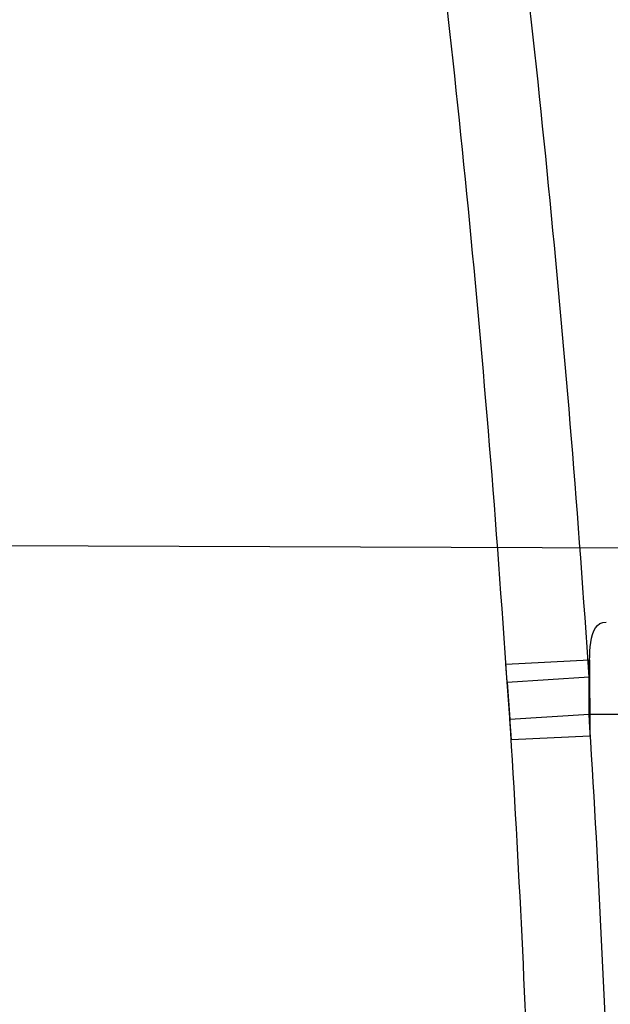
# Model space of a CAD drawing. Header units: millimetres. Extents: x 0 to 297, y 0 to 210.
# Tile 105 of 256: x 145.2072 to 145.2213, y 93.2145 to 93.2381. Entities that reach past the tile are written whole.
import ezdxf

# ---------------------------------------------------------------- set-up
doc = ezdxf.new("R2010")
doc.units = ezdxf.units.MM
doc.header["$LTSCALE"] = 16.335
doc.layers.get('0').update_dxf_attribs({"linetype": 'CONTINUOUS'})
for name, color, linetype in [('01_GLOBAL', 7, 'CONTINUOUS'), ('INTFCLR_1', 7, 'CONTINUOUS'), ('INTFCLR_144815', 7, 'CONTINUOUS')]:
    doc.layers.add(name, color=color, linetype=linetype)

msp = doc.modelspace()

# ---------------------------------------------------------------- linework, layer by layer
at = {"color": 7, "linetype": 'Continuous'}
msp.add_circle((145.8748034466, 92.1344639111), 2.66, dxfattribs=at)
at = {"color": 9, "linetype": 'Continuous'}
msp.add_arc((145.8748034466, 92.1344639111), 2.6259090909, 92.9674534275, 177.0325465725, dxfattribs=at)
at = {"layer": '01_GLOBAL', "color": 7, "linetype": 'Continuous'}
msp.add_circle((145.8748034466, 92.1344639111), 2.695, dxfattribs=at)
at = {"layer": 'INTFCLR_1', "color": 6, "linetype": 'Continuous'}
msp.add_line((145.1708700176, 93.22557310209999), (145.2231934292, 93.2253904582), dxfattribs=at)
at = {"layer": 'INTFCLR_1', "color": 7, "linetype": 'Continuous'}
for p, q in [((145.2188188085, 93.2226024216), (145.2208325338, 93.22270785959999)), ((145.2208325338, 93.22270785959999), (145.2208326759, 93.2208761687)), ((145.2189553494, 93.2207909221), (145.2188188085, 93.2226024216)), ((145.2208183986, 93.2222952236), (145.2188524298, 93.2221641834)), ((145.2208186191, 93.2214096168), (145.2208183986, 93.2222952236)), ((145.2188524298, 93.2221641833), (145.2189183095, 93.2212876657)), ((145.2189183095, 93.2212876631), (145.2208186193, 93.2214096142)), ((145.2208326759, 93.2208761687), (145.2189553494, 93.2207909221))]:
    msp.add_line(p, q, dxfattribs=at)
at = {"layer": 'INTFCLR_1', "color": 9, "linetype": 'Continuous'}
msp.add_line((145.2208186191, 93.2214096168), (145.2450232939, 93.2214096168), dxfattribs=at)
at = {"layer": 'INTFCLR_1', "color": 6, "linetype": 'Continuous'}
for centre, radius, start, end in [((144.8596077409, 93.1986596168), 0.4224162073, 270, 90.00000002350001), ((144.8596077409, 93.1986596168), 0.4014439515, 270, 90.00000002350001), ((144.8599817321, 93.1986586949), 0.3615534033, 1.9417894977, 3.607747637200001)]:
    msp.add_arc(centre, radius, start, end, dxfattribs=at)
at = {"layer": 'INTFCLR_1', "color": 9, "linetype": 'Continuous'}
for centre, radius, start, end in [((144.8615209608, 93.1986513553), 0.3600745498, 3.764968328, 7.411857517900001), ((144.8614982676, 93.19865138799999), 0.3581268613, 3.7644584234, 7.4108537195), ((144.8620686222, 93.1986569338), 0.3575665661, 1.9532189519, 3.6287299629)]:
    msp.add_arc(centre, radius, start, end, dxfattribs=at)
for points, knots in [([(145.235167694, 93.06803805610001), (145.2359987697, 93.0702994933), (145.2376274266, 93.07486591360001), (145.2407305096, 93.0841265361), (145.2457654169, 93.10074899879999), (145.2504341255, 93.12025903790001), (145.2535169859, 93.1376959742), (145.2548129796, 93.1465996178), (145.2554818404, 93.15174935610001), (145.2570256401, 93.1646779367), (145.2586297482, 93.1867687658), (145.2583725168, 93.2128320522), (145.2571603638, 93.229722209), (145.2563978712, 93.2375211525), (145.2558364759, 93.24270819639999), (145.2541019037, 93.2567080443), (145.2501634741, 93.279125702), (145.2444881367, 93.3010123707), (145.2404287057, 93.31400265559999), (145.2389019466, 93.3186491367), (145.2365792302, 93.32549362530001), (145.2313391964, 93.3398030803), (145.2222901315, 93.3608048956), (145.211984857, 93.38064637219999), (145.2048007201, 93.3928589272), (145.2014430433, 93.39829523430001), (145.1992124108, 93.401838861), (145.1931796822, 93.4111586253), (145.1830706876, 93.4254621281), (145.1690288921, 93.44287479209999), (145.1571354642, 93.4559268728), (145.1488272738, 93.46426968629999), (145.1442335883, 93.4686868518), (145.1378598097, 93.47464399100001), (145.1289384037, 93.4824441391), (145.1192814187, 93.4900126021), (145.1131582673, 93.4943666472), (145.1101748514, 93.49636902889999), (145.1077179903, 93.4979464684), (145.1055301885, 93.4992630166), (145.1036031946, 93.50027403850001), (145.1025200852, 93.5007770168), (145.1016575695, 93.50108464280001), (145.1010609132, 93.5012239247), (145.1005598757, 93.50114822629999), (145.1004622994, 93.50067669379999), (145.1007027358, 93.5001554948), (145.1011202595, 93.49943321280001), (145.1017948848, 93.49852402), (145.1026939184, 93.4974154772), (145.1038249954, 93.4961153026), (145.1051758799, 93.49462279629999), (145.106740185, 93.4929397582), (145.1092045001, 93.4903307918), (145.1127127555, 93.4866635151), (145.1192604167, 93.47979277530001), (145.126411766, 93.4720844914), (145.1329263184, 93.4647171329), (145.1369531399, 93.4600323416), (145.143428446, 93.4523417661), (145.1533417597, 93.43987882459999), (145.1663378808, 93.4217466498), (145.175744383, 93.40694421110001), (145.1819029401, 93.3964078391), (145.1860815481, 93.3889972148), (145.1932904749, 93.3754706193), (145.2029180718, 93.35504416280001), (145.209559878, 93.3380139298), (145.212649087, 93.3291841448)], [0, 0, 0, 0, 0.0103790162, 0.0208837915, 0.0420711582, 0.08518389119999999, 0.1071959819, 0.1183353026, 0.1239410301, 0.1295663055, 0.1744258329, 0.2192337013, 0.2417180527, 0.2473539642, 0.2529903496, 0.2641931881, 0.3081223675, 0.3509244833, 0.3614867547, 0.3667496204, 0.3719934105, 0.3926231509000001, 0.4323812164, 0.470412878, 0.488854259, 0.4934078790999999, 0.4979383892, 0.5068921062, 0.5412323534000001, 0.5733304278, 0.6031976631, 0.6172528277, 0.6240454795, 0.630650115, 0.6548352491, 0.6750685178, 0.6834752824, 0.6871962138, 0.6905460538, 0.6960524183, 0.6981915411, 0.6999110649, 0.7012078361, 0.7020914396, 0.7026255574, 0.7031007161, 0.7038824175, 0.7050749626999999, 0.7066970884, 0.7087489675, 0.7112252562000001, 0.7141187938, 0.7174211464, 0.7211233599, 0.729578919, 0.7392839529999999, 0.762009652, 0.7748693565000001, 0.7816473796, 0.7886214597, 0.8181786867, 0.8502212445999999, 0.8846823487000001, 0.8936821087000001, 0.9027944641, 0.9213301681, 0.9597016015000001, 1, 1, 1, 1]), ([(145.1053256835, 93.4996596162), (145.1058354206, 93.4996595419), (145.1084302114, 93.49863302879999), (145.1114097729, 93.4968905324), (145.114679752, 93.49483322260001), (145.1177098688, 93.4928362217), (145.1239326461, 93.4884975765), (145.1337472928, 93.4809600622), (145.1428234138, 93.4731893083), (145.1493077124, 93.4672553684), (145.1539781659, 93.46285851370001), (145.1624222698, 93.4545580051), (145.1745124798, 93.4415729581), (145.1887911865, 93.4242473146), (145.1990766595, 93.4100090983), (145.2052148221, 93.400731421), (145.2074832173, 93.39720574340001), (145.2108964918, 93.3917990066), (145.2181971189, 93.3796576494), (145.2286731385, 93.3599279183), (145.2378781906, 93.33903206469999), (145.2432089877, 93.32479281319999), (145.2455710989, 93.31798419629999), (145.247123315, 93.31336339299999), (145.2512489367, 93.30044977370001), (145.2570185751, 93.2786891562), (145.2610247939, 93.2563880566), (145.262788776, 93.2424626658), (145.2633595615, 93.2373043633), (145.2641347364, 93.22954935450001), (145.2653671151, 93.21275432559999), (145.2656287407, 93.1868333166), (145.2639975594, 93.16486546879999), (145.2624282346, 93.15201095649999), (145.2617481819, 93.1468896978), (145.2604303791, 93.1380345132), (145.2572949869, 93.120689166), (145.2525471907, 93.10128539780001), (145.2474296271, 93.08475977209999), (145.2442749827, 93.0755508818), (145.2426192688, 93.07100993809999), (145.2417743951, 93.0687611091)], [0, 0, 0, 0, 0.0031306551, 0.0166311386, 0.0214593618, 0.0268204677, 0.03892666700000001, 0.0680356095, 0.1027865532, 0.1122690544, 0.1220182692, 0.1421808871, 0.1849821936, 0.2309157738, 0.2799873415, 0.2927705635, 0.2992370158, 0.3057352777, 0.3320402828, 0.3862318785, 0.4428084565, 0.4721382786, 0.4795908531, 0.487069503, 0.5020757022, 0.562848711, 0.6251729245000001, 0.641061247, 0.6490543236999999, 0.6570463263, 0.6889269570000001, 0.7524525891, 0.8160592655, 0.8240370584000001, 0.8319876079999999, 0.8477879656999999, 0.8790177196, 0.9402188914, 0.9703170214, 0.9852457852, 1, 1, 1, 1]), ([(145.212649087, 93.3291841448), (145.2158606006, 93.32000478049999), (145.2216925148, 93.3011419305), (145.227244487, 93.2768964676), (145.2299856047, 93.2607035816), (145.2310878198, 93.25306455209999), (145.2317778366, 93.2479244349), (145.2334659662, 93.23376490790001), (145.2350886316, 93.2104154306), (145.2348602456, 93.1869830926), (145.2340091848, 93.1726576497), (145.2336200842, 93.16742997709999), (145.2329629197, 93.1596496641), (145.2311506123, 93.1430826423), (145.226931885, 93.1181043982), (145.2217743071, 93.0973620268), (145.21827327, 93.08545778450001), (145.2168531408, 93.08078963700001), (145.2142959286, 93.0727821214), (145.2088936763, 93.057325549), (145.2002622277, 93.03625645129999), (145.191382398, 93.0181651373), (145.1856550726, 93.0076054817), (145.1835773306, 93.0038810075), (145.1804900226, 92.9984473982), (145.1738400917, 92.9872483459), (145.1632874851, 92.971132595), (145.150351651, 92.9535411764), (145.1410235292, 92.94206533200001), (145.1356460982, 92.935766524), (145.133618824, 92.9334156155), (145.1301975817, 92.9295053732), (145.1238773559, 92.9224693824), (145.116999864, 92.9151404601), (145.1107938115, 92.9086516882), (145.1070749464, 92.9047482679), (145.1041227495, 92.9015610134), (145.102218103, 92.89935461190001), (145.1011689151, 92.89795985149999), (145.1007337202, 92.8972197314), (145.1004699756, 92.8966887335), (145.1005812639, 92.8959977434), (145.1020539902, 92.8962982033), (145.1036740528, 92.8970747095), (145.1066075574, 92.8986606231), (145.1094057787, 92.90044308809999), (145.1117034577, 92.9019742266), (145.1131778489, 92.902988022), (145.1156556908, 92.9047222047), (145.1196186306, 92.9076236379), (145.1251563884, 92.91192845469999), (145.1334349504, 92.9187409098), (145.1408444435, 92.92538609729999), (145.1473278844, 92.9316038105), (145.1519747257, 92.9361897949), (145.1603493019, 92.94482450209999), (145.1722854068, 92.9582894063), (145.1863008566, 92.9761921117), (145.1963364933, 92.9908581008), (145.2023017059, 93.0003963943), (145.2045040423, 93.0040202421), (145.2078179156, 93.0095804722), (145.2148947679, 93.0220651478), (145.2249952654, 93.0423300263), (145.2319439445, 93.0592659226), (145.2351676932, 93.0680380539)], [0, 0, 0, 0, 0.0419354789, 0.08505031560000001, 0.1071497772, 0.1127379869, 0.1183317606, 0.1295131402, 0.1742263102, 0.2191466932, 0.230445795, 0.2361065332, 0.241751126, 0.2641147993, 0.3079545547, 0.3508736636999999, 0.3561840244, 0.3614616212, 0.3719139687, 0.3924297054, 0.4320526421, 0.4700131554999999, 0.4792642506, 0.483852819, 0.4884035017, 0.5062126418, 0.5400088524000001, 0.5714206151, 0.6003317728, 0.6037560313, 0.6071340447, 0.6137178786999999, 0.6261602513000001, 0.6479155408, 0.6570536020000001, 0.6648783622, 0.6711643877, 0.6757843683, 0.6774462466, 0.6786751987, 0.6794900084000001, 0.6799813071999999, 0.6813020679, 0.6842478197, 0.6888651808, 0.6950795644, 0.6987591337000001, 0.70073729, 0.7027989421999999, 0.7117993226, 0.7219139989, 0.7330405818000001, 0.7580265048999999, 0.7648041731, 0.7717766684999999, 0.7861782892, 0.816667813, 0.8493175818, 0.8841610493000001, 0.8932352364, 0.8978283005, 0.9024468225, 0.9211469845, 0.9596997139, 1, 1, 1, 1]), ([(145.1053256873, 92.89765960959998), (145.1051880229, 92.89765962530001), (145.1048509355, 92.897726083), (145.1048682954, 92.89833203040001), (145.1052289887, 92.89895544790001), (145.1058526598, 92.8998820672), (145.1068032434, 92.9010353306), (145.1086356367, 92.9031125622), (145.110803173, 92.9053838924), (145.113215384, 92.90786955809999), (145.1159839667, 92.9106973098), (145.1217014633, 92.91652117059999), (145.1287122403, 92.92380461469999), (145.1351564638, 92.9308006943), (145.1386445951, 92.9346890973), (145.1407113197, 92.9370268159), (145.1461908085, 92.9432875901), (145.1556953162, 92.95469486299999), (145.1688811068, 92.972191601), (145.1796415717, 92.9882287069), (145.1864241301, 92.99937733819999), (145.1895721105, 93.0047852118), (145.1916900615, 93.00849100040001), (145.1975256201, 93.0189931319), (145.2065751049, 93.0369888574), (145.2153782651, 93.057964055), (145.2208882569, 93.0733543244), (145.2234958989, 93.0813260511), (145.2249438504, 93.0859728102), (145.2285119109, 93.09781736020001), (145.2337695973, 93.1184588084), (145.2380725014, 93.143329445), (145.2399207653, 93.159825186), (145.2405908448, 93.1675708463), (145.2409875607, 93.1727748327), (145.241855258, 93.1870348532), (145.2420882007, 93.2103641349), (145.2404334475, 93.2336088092), (145.2387124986, 93.2477021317), (145.238008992, 93.2528187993), (145.2368850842, 93.26042393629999), (145.2340893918, 93.2765480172), (145.2284266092, 93.3006887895), (145.222482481, 93.3194563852), (145.2192099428, 93.32858819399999)], [0, 0, 0, 0, 0.0008731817, 0.001718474, 0.0032338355, 0.0055641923, 0.008732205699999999, 0.0127298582, 0.0231213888, 0.0286463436, 0.0346993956, 0.04822263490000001, 0.0804125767, 0.0988155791, 0.1085508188, 0.1135449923, 0.1186070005, 0.1613231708, 0.2076862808, 0.2575123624, 0.2837454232, 0.2904461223, 0.2972015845, 0.3108183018, 0.3666504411, 0.4248609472, 0.4549769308, 0.4703146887, 0.4780576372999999, 0.4858477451, 0.5487776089, 0.6130123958, 0.6457680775, 0.6540347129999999, 0.6623246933, 0.6788711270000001, 0.74464742, 0.8101273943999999, 0.8265053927, 0.8346996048, 0.8428861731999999, 0.8752668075, 0.9384714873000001, 1, 1, 1, 1])]:
    msp.add_open_spline(points, degree=3, knots=knots, dxfattribs=at)
at = {"layer": 'INTFCLR_1', "color": 6, "linetype": 'Continuous'}
for points, knots in [([(145.1350652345, 93.4996596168), (145.1342109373, 93.4996596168), (145.1357546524, 93.496718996), (145.1370803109, 93.4950968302), (145.1392467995, 93.49225027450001), (145.1419201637, 93.4890306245), (145.145337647, 93.4849215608), (145.149332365, 93.4801497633), (145.1536170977, 93.4749597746), (145.1578478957, 93.4697443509), (145.1617862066, 93.46477665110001), (145.1654017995, 93.46011427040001), (145.1686896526, 93.45577766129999), (145.1716611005, 93.4517737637), (145.1743369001, 93.4480934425), (145.176743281, 93.4447208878), (145.1789048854, 93.4416366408), (145.1808385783, 93.4388324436), (145.1825660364, 93.4362898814), (145.1841084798, 93.43398792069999), (145.185490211, 93.43189981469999), (145.1867189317, 93.4300221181), (145.1878098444, 93.42833769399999), (145.1887779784, 93.42682907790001), (145.1896459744, 93.4254651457), (145.1906214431, 93.4239206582), (145.191753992, 93.4221107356), (145.1928766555, 93.42029359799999), (145.1938510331, 93.4187005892), (145.1946912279, 93.4173162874), (145.1956155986, 93.415780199), (145.1966371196, 93.4140663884), (145.1977643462, 93.41215452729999), (145.1990081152, 93.4100186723), (145.2003754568, 93.4076384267), (145.201880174, 93.4049787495), (145.2035347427, 93.4020034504), (145.2053542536, 93.39866660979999), (145.2073580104, 93.3949100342), (145.2095596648, 93.3906775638), (145.2119715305, 93.3859042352), (145.214608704, 93.3805105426), (145.2174929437, 93.37438539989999), (145.220642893, 93.36739491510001), (145.2240752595, 93.35936816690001), (145.227802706, 93.35009965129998), (145.2318351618, 93.3392957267), (145.2361179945, 93.3267082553), (145.2403681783, 93.3126841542), (145.2442872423, 93.297814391), (145.2476657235, 93.2827730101), (145.2504753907, 93.2676905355), (145.2527156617, 93.25262667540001), (145.2543982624, 93.2375790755), (145.2555287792, 93.22258324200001), (145.256117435, 93.20762456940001), (145.2561708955, 93.1927266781), (145.2556951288, 93.17787585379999), (145.2546936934, 93.16307401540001), (145.2531693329, 93.1483330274), (145.2511191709, 93.1336232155), (145.2485428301, 93.1189642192), (145.2454275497, 93.1043242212), (145.2417708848, 93.0897217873), (145.2376203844, 93.07535951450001), (145.2332204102, 93.06193527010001), (145.2288852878, 93.0500177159), (145.2248596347, 93.0398394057), (145.2211587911, 93.03109336), (145.2177663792, 93.0235207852), (145.2146668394, 93.01692434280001), (145.2118379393, 93.01114230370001), (145.2092594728, 93.0060543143), (145.2069119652, 93.0015625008), (145.2047820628, 92.99759337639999), (145.2028538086, 92.9940827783), (145.2011073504, 92.9909675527), (145.1995253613, 92.98819559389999), (145.1980916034, 92.985722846), (145.1967959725, 92.9835200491), (145.1956290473, 92.9815607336), (145.1945782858, 92.97981554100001), (145.1936278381, 92.9782521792), (145.1927650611, 92.97684539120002), (145.1919665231, 92.9755535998), (145.1911689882, 92.97427311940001), (145.1903111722, 92.9729060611), (145.1893416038, 92.97137374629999), (145.1882509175, 92.9696663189), (145.1870226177, 92.9677633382), (145.1856376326, 92.96564257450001), (145.1840803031, 92.96328767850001), (145.1823329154, 92.9606826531), (145.1803729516, 92.95780619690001), (145.1781781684, 92.9546380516), (145.1757236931, 92.9511600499), (145.1729902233, 92.94736262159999), (145.1699514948, 92.94322961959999), (145.1665806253, 92.9387466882), (145.1628687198, 92.93392583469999), (145.1588145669, 92.9287817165), (145.1544498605, 92.9233761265), (145.149996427, 92.9179675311), (145.1458273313, 92.912982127), (145.1422457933, 92.9086810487), (145.1394492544, 92.9053205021), (145.1371773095, 92.9023512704), (145.1358081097, 92.9006787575), (145.134193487, 92.8976596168), (145.1350652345, 92.8976596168)], [0, 0, 0, 0, 0.0038604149, 0.007501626, 0.0124785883, 0.0188917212, 0.0268498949, 0.0364677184, 0.0470694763, 0.05724446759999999, 0.0668187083, 0.0757144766, 0.08390537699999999, 0.0914099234, 0.09824517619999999, 0.1044667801, 0.1101313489, 0.1152642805, 0.1198589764, 0.1240215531, 0.1277856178, 0.1311734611, 0.1341617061, 0.1368541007, 0.1392736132, 0.1414672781, 0.1451087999, 0.148921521, 0.1511192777, 0.1535471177, 0.1562389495, 0.1592204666, 0.1625628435, 0.1662680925, 0.1703891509, 0.1749670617, 0.1800766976, 0.185772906, 0.1921414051, 0.1993155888, 0.2073311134, 0.2163077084, 0.2264451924, 0.2379233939, 0.2509534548, 0.2658909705, 0.2830621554, 0.3030578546, 0.3259639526, 0.3492662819, 0.3725305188, 0.395610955, 0.4185782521, 0.4413347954, 0.4640172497, 0.4865192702, 0.5089682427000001, 0.5313242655, 0.5536477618, 0.5759939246, 0.5982772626, 0.6207472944, 0.6432362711, 0.6658996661, 0.6887559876, 0.7107777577, 0.7297237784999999, 0.7460531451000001, 0.7602331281, 0.7726347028, 0.7835467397, 0.7931663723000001, 0.8017211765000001, 0.8093215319, 0.8160683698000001, 0.8220757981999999, 0.8274205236, 0.83220661, 0.8364980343, 0.8403367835, 0.8437547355, 0.8468031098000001, 0.8495420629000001, 0.8520223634, 0.8542604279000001, 0.8564046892, 0.8588391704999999, 0.8615533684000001, 0.8645986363, 0.8679945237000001, 0.8717882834, 0.8760445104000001, 0.8807522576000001, 0.8859628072, 0.8917731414, 0.8981681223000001, 0.9051985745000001, 0.9129160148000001, 0.9213486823, 0.930543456, 0.9404096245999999, 0.9509435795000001, 0.9619432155, 0.9720502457, 0.9803711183, 0.9870628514, 0.9922716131, 0.9960607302, 1, 1, 1, 1]), ([(145.1350652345, 92.8976596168), (145.1360387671, 92.8976596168), (145.1377271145, 92.8987973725), (145.1403228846, 92.9003600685), (145.1432989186, 92.90252257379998), (145.1469787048, 92.9053401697), (145.1513602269, 92.908937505), (145.156189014, 92.9131306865), (145.1610884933, 92.9176135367), (145.16571304, 92.9220446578), (145.1699506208, 92.9262668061), (145.1738079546, 92.93025140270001), (145.1773032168, 92.9339784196), (145.1804624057, 92.93744342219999), (145.1833068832, 92.9406452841), (145.1858602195, 92.9435862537), (145.1881553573, 92.9462860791), (145.1902110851, 92.9487505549), (145.1920499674, 92.95099242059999), (145.1936917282, 92.95302517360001), (145.195161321, 92.95487020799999), (145.1964960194, 92.95656687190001), (145.197810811, 92.9582571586), (145.1992115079, 92.9600798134), (145.2006985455, 92.9620412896), (145.2021699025, 92.9640097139), (145.203615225, 92.9659689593), (145.2051191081, 92.96803560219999), (145.2067839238, 92.9703578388), (145.2086446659, 92.97299707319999), (145.2107239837, 92.976003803), (145.2130437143, 92.9794328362), (145.2156231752, 92.9833409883), (145.2184823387, 92.9877982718), (145.2216518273, 92.99290263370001), (145.2251614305, 92.9987667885), (145.229038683, 93.00552838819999), (145.2333125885, 93.0133695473), (145.2380078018, 93.0225036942), (145.2431555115, 93.03325044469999), (145.2486552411, 93.04576276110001), (145.2541538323, 93.05964751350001), (145.2592951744, 93.0742866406), (145.2638614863, 93.0891255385), (145.2678132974, 93.10401926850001), (145.2711637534, 93.1189518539), (145.2739112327, 93.1338443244), (145.2760779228, 93.14873712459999), (145.2776685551, 93.1635668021), (145.2786982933, 93.17835697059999), (145.2791763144, 93.1930929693), (145.2791102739, 93.20777733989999), (145.2785051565, 93.2224188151), (145.2773642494, 93.2370081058), (145.2756872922, 93.2515514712), (145.2734729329, 93.2660467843), (145.2707211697, 93.28047186), (145.2674209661, 93.2948590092), (145.2635667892, 93.3091902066), (145.259139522, 93.3234820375), (145.254151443, 93.33766185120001), (145.2488018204, 93.351194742), (145.2434345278, 93.3634522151), (145.238408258, 93.3740016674), (145.2338248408, 93.38297495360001), (145.2296571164, 93.3906774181), (145.2258775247, 93.3973229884), (145.2224553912, 93.4030908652), (145.2193628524, 93.40811759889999), (145.216567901, 93.41251817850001), (145.2140471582, 93.4163762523), (145.2117761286, 93.4197682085), (145.209737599, 93.422748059), (145.2079066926, 93.42537326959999), (145.20627007, 93.4276809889), (145.2048016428, 93.4297213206), (145.203482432, 93.43153041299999), (145.202221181, 93.4332394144), (145.2009100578, 93.4349957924), (145.1994654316, 93.43690657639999), (145.1979774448, 93.438847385), (145.1964846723, 93.44076776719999), (145.1949729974, 93.4426876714), (145.1933137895, 93.4447656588), (145.1914604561, 93.4470505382), (145.1893845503, 93.4495659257), (145.1870661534, 93.45232249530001), (145.1844777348, 93.45533473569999), (145.1815962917, 93.45861035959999), (145.1783918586, 93.4621590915), (145.174841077, 93.46597939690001), (145.1709238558, 93.47006182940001), (145.1666153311, 93.47439075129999), (145.1619164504, 93.47892812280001), (145.1569054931, 93.4835493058), (145.1519289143, 93.48790146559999), (145.1473729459, 93.4916672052), (145.1435388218, 93.4946187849), (145.1404516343, 93.4968744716), (145.1377826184, 93.49848721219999), (145.1360568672, 93.4996596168), (145.1350652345, 93.4996596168)], [0, 0, 0, 0, 0.0042187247, 0.0081401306, 0.0133978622, 0.0200459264, 0.0282638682, 0.0379443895, 0.0477615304, 0.05703690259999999, 0.0656973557, 0.0736821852, 0.0810680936, 0.0878383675, 0.0940009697, 0.0996271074, 0.1047154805, 0.1093563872, 0.1135342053, 0.1172803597, 0.1206792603, 0.1237557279, 0.1266349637, 0.1299589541, 0.1337168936, 0.1373013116, 0.1406085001, 0.1442672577, 0.148377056, 0.1529904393, 0.1582606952, 0.164218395, 0.1709303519, 0.1785521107, 0.1871652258, 0.1969659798, 0.2081658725, 0.2209392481, 0.2356613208, 0.2526660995, 0.2725685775, 0.2948769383, 0.3173640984, 0.3397873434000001, 0.3621386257, 0.3841211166, 0.4060891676, 0.4277469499, 0.4493218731, 0.470705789, 0.4919793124, 0.5131981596, 0.5343255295, 0.5554668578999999, 0.5765984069, 0.5977513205, 0.6189954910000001, 0.6402209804, 0.6617015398, 0.6832900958, 0.7050415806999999, 0.7268239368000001, 0.7463339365, 0.7630160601, 0.7774553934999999, 0.7899931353, 0.8009638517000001, 0.8105830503, 0.8190545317, 0.8265380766, 0.8331730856, 0.8390248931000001, 0.8442268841, 0.8488182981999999, 0.8528943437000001, 0.8564866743, 0.8597116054, 0.8625968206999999, 0.8656908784, 0.8692094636, 0.8729771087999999, 0.8762884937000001, 0.879749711, 0.8835661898, 0.8878115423, 0.8924986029, 0.8976989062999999, 0.9034198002, 0.9097088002, 0.9166034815, 0.9241390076, 0.9323094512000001, 0.9411199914, 0.9506041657, 0.9606137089, 0.9706541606, 0.9792553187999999, 0.9862062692, 0.9916647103, 0.9957028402, 1, 1, 1, 1])]:
    msp.add_open_spline(points, degree=3, knots=knots, dxfattribs=at)
msp.add_open_spline([(145.2208183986, 93.2222952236), (145.2208494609, 93.2227546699), (145.2207652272, 93.2236169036), (145.2212257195, 93.22361529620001)], degree=3, dxfattribs=at)
at = {"layer": 'INTFCLR_144815', "color": 6, "linetype": 'Continuous'}
for radius in [0.4466793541, 0.4256665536]:
    msp.add_circle((144.8596077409, 93.1986596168), radius, dxfattribs=at)
for radius, start, end in [(0.6157754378, 313.9937911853, 154.5150993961), (0.5947754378, 312.9543589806, 154.5144414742), (0.5751005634, 282.2440355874, 71.2863570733), (0.4537777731, 308.490992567, 51.50900743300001), (0.4747905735, 316.9838592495, 43.0161407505), (0.4480128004, 313.9992414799, 46.00075850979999)]:
    msp.add_arc((144.8596077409, 93.1986596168), radius, start, end, dxfattribs=at)
at = {"layer": 'INTFCLR_144815', "color": 9, "linetype": 'Continuous'}
for centre, radius, start, end in [((144.8596077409, 93.1986596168), 0.5712784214, 292.4997540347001, 54.0964566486), ((144.8596102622, 93.19866079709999), 0.5153523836, 292.4997540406, 54.09645665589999), ((144.8596257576, 93.1986639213), 0.5066391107, 311.2505121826, 48.7494878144), ((144.859607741, 93.1986596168), 0.4617768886, 314.0862202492, 45.9137797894), ((144.8596077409, 93.1986596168), 0.450734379, 313.8592910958, 46.1407088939), ((144.8596077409, 93.1986596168), 0.4477854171, 314.0319604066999, 45.9680396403)]:
    msp.add_arc(centre, radius, start, end, dxfattribs=at)
at = {"layer": 'INTFCLR_144815', "color": 6, "linetype": 'Continuous'}
for points, knots in [([(145.2825648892, 93.1986596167), (145.2825648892, 93.2008594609), (145.282532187, 93.2052597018), (145.2823850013, 93.21185978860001), (145.2821395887, 93.21845988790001), (145.2817957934, 93.22506001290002), (145.2813534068, 93.23166003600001), (145.2808121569, 93.23825992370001), (145.280171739, 93.24485936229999), (145.2794317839, 93.2514581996), (145.2785919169, 93.2580559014), (145.2776516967, 93.26465215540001), (145.2766107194, 93.271246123), (145.2754685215, 93.27783720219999), (145.2742247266, 93.2844241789), (145.2728788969, 93.2910061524), (145.2714307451, 93.2975814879), (145.2698799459, 93.3041488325), (145.2682264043, 93.31070599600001), (145.2664700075, 93.317251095), (145.2646109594, 93.3237813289), (145.2626494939, 93.33029415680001), (145.260586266, 93.33678604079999), (145.2584220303, 93.3432536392), (145.2561580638, 93.3496926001), (145.2537958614, 93.3560986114), (145.2513375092, 93.3624664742), (145.2487855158, 93.3687907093), (145.2461430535, 93.37506509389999), (145.243413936, 93.3812828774), (145.2406027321, 93.38743667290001), (145.2377148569, 93.39351842), (145.2347566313, 93.3995194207), (145.2317353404, 93.40543037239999), (145.2286592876, 93.41124140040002), (145.2255378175, 93.4169421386), (145.2223813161, 93.42252182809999), (145.2192011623, 93.4279694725), (145.2160096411, 93.4332740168), (145.2128197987, 93.4384245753), (145.2096452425, 93.4434106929), (145.2064998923, 93.4482226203), (145.2033976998, 93.4528515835), (145.2003523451, 93.4572900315), (145.1973769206, 93.4615318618), (145.1944836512, 93.4655725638), (145.1916836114, 93.46940935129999), (145.1889866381, 93.47304103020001), (145.1864013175, 93.4764677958), (145.1839350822, 93.4796909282), (145.1815937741, 93.4827132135), (145.1793814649, 93.48553902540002), (145.1773002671, 93.4881744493), (145.1753509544, 93.49062643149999), (145.1735333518, 93.4929022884), (145.1718468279, 93.4950091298), (145.1702903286, 93.49695386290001), (145.168862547, 93.49874305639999), (145.1675620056, 93.5003828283), (145.1663872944, 93.5018788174), (145.1653367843, 93.5032358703), (145.1644092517, 93.5044595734), (145.1636017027, 93.5055518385), (145.1629160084, 93.5065249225), (145.1623391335, 93.5073583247), (145.1618093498, 93.5082894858), (145.161227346, 93.5089558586), (145.1612445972, 93.5101538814), (145.1615550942, 93.5101594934)], [0, 0, 0, 0, 0.0193188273, 0.0386418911, 0.05797372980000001, 0.0773181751, 0.0966800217, 0.1160624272, 0.1354702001, 0.1549057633, 0.1743738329, 0.1938759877, 0.2134167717, 0.2329964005, 0.2526187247, 0.2722829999, 0.2919923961, 0.3117443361, 0.3315407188, 0.3513772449, 0.37125414, 0.391164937, 0.4111075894, 0.4310729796, 0.4510561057, 0.4710451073, 0.4910305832, 0.5109984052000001, 0.5309330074, 0.5508166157, 0.5706284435, 0.590344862, 0.6099392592, 0.6293819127, 0.6486401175, 0.6676780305, 0.6864570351, 0.7049360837, 0.7230721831, 0.7408210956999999, 0.7581383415, 0.7749801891, 0.7913047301, 0.8070730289, 0.822250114, 0.8368060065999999, 0.8507161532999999, 0.8639624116, 0.8765312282, 0.8884132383, 0.8996029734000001, 0.9101049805, 0.9199296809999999, 0.9290934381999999, 0.9376135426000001, 0.9455077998, 0.9527934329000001, 0.9594885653, 0.9656100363, 0.9711731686, 0.9761922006, 0.9806816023, 0.9846553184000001, 0.9881278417, 0.9911127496, 0.9936230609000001, 0.9972727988, 1, 1, 1, 1]), ([(145.1715348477, 92.8871597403), (145.1712150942, 92.887165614), (145.1712119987, 92.888398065), (145.1717859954, 92.8890887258), (145.1723169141, 92.8900495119), (145.1728921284, 92.8909093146), (145.1735763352, 92.8919125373), (145.1743814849, 92.8930382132), (145.17530592, 92.89429876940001), (145.1763525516, 92.89569628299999), (145.1775225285, 92.8972363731), (145.1788179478, 92.8989246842), (145.1802417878, 92.90076905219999), (145.1817966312, 92.902777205), (145.1834827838, 92.9049546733), (145.1852973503, 92.907303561), (145.1872357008, 92.90982438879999), (145.189295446, 92.9125211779), (145.1914790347, 92.9154049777), (145.1937896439, 92.9184888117), (145.1962240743, 92.9217782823), (145.1987743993, 92.92527328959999), (145.2014309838, 92.9289717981), (145.2041860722, 92.9328747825), (145.2070298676, 92.9369806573), (145.2099514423, 92.9412863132), (145.2129388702, 92.94578706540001), (145.215979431, 92.95047669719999), (145.2190598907, 92.95534762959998), (145.2221667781, 92.9603911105), (145.2252866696, 92.9655974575), (145.2284064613, 92.9709563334), (145.2315136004, 92.9764570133), (145.2345962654, 92.98208862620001), (145.2376434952, 92.98784036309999), (145.2406452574, 92.99370162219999), (145.2435925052, 92.99966217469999), (145.2464771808, 93.005712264), (145.2492921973, 93.01184268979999), (145.2520314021, 93.01804486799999), (145.2546894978, 93.0243108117), (145.2572619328, 93.0306330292), (145.2597453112, 93.03700571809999), (145.2621317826, 93.0434101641), (145.2644188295, 93.0498389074), (145.2666074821, 93.05629353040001), (145.2687002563, 93.0627819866), (145.2706975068, 93.0693065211), (145.2725965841, 93.0758590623), (145.2743963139, 93.08243582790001), (145.2760946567, 93.0890285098), (145.2776905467, 93.0956308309), (145.2791843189, 93.1022416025), (145.2805765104, 93.10886063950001), (145.2818676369, 93.1154879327), (145.2830580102, 93.12212274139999), (145.2841477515, 93.12876325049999), (145.2851369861, 93.1354072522), (145.2860260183, 93.1420534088), (145.2868152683, 93.14870134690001), (145.2875051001, 93.1553505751), (145.2880958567, 93.16200073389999), (145.2885878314, 93.1686513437), (145.2889813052, 93.17530234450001), (145.289276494, 93.18195348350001), (145.2894735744, 93.1886048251), (145.2895726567, 93.1952561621), (145.2895738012, 93.20190757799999), (145.2894770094, 93.20855889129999), (145.2892822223, 93.2152102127), (145.2889893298, 93.2218613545), (145.2885981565, 93.228512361), (145.2881084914, 93.23516293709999), (145.2875200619, 93.2418129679), (145.2868325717, 93.24846205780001), (145.2860456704, 93.2551099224), (145.2851589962, 93.26175603), (145.2841721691, 93.2683997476), (145.2830848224, 93.2750402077), (145.2818965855, 93.2816764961), (145.2806070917, 93.2883076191), (145.2792161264, 93.2949318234), (145.2777236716, 93.3015466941), (145.27612979, 93.30814986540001), (145.2744344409, 93.314739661), (145.2726374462, 93.3213150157), (145.2707388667, 93.3278740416), (145.2687392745, 93.3344133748), (145.2666397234, 93.34092869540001), (145.2644415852, 93.34741542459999), (145.2621464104, 93.3538691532), (145.2597562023, 93.3602849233), (145.2572735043, 93.3666571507), (145.2547014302, 93.37297970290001), (145.2520437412, 93.3792458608), (145.2493049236, 93.3854482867), (145.2464902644, 93.3915790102), (145.2436059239, 93.39762942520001), (145.240658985, 93.4035903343), (145.2376574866, 93.4094520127), (145.2346104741, 93.4152042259), (145.231527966, 93.4208363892), (145.2284209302, 93.42633767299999), (145.2253011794, 93.4316972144), (145.2221812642, 93.4369042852), (145.2190742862, 93.44194854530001), (145.2159936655, 93.44682031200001), (145.2129528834, 93.4515108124), (145.209965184, 93.45601244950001), (145.207043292, 93.4603189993), (145.2041991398, 93.4644257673), (145.2014436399, 93.4683296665), (145.1987864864, 93.47202925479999), (145.1962360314, 93.47552468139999), (145.1937992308, 93.47881756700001), (145.1914816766, 93.48191080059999), (145.1892876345, 93.484808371), (145.1872201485, 93.487515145), (145.1852811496, 93.49003667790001), (145.1834716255, 93.49237897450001), (145.1817917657, 93.4945483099), (145.1802410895, 93.4965510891), (145.1788186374, 93.4983936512), (145.1775230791, 93.5000821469), (145.1763528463, 93.5016225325), (145.1753062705, 93.5030200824), (145.1743814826, 93.5042807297), (145.1735770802, 93.50540657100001), (145.1728902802, 93.5064096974), (145.1723225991, 93.507270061), (145.1718630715, 93.5080606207), (145.171402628, 93.5088026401), (145.1710534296, 93.51015065), (145.1715348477, 93.5101594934)], [0, 0, 0, 0, 0.0014103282, 0.0032894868, 0.0045784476, 0.006109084, 0.0078878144, 0.009921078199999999, 0.0122159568, 0.0147800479, 0.0176210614, 0.0207450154, 0.0241645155, 0.0278962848, 0.0319450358, 0.0363094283, 0.0409856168, 0.0459681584, 0.0512740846, 0.0569372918, 0.0629614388, 0.06932079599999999, 0.0760170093, 0.0830428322, 0.09038864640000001, 0.09804223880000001, 0.1059886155, 0.1142106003, 0.1226891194, 0.1314036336, 0.1403327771, 0.1494548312, 0.1587482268, 0.1681920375, 0.1777662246, 0.1874518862, 0.1972313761, 0.2070885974, 0.2170088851, 0.2269790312, 0.2369874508, 0.247023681, 0.2570780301, 0.2671479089, 0.2771627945, 0.2871678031, 0.297203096, 0.3072268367, 0.3172573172, 0.3272873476, 0.3372951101, 0.3472786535, 0.3572404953, 0.3671820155, 0.3771057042, 0.38701475, 0.3969071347, 0.4067804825, 0.4166362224, 0.4264761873, 0.4363022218, 0.4461151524, 0.4559173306, 0.4657100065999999, 0.4754958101, 0.4852761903, 0.4950537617, 0.5048299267, 0.514607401, 0.5243876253, 0.5341732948, 0.5439658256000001, 0.5537677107, 0.5635801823, 0.5734055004, 0.5832449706, 0.5931003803, 0.6029729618, 0.6128636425, 0.6227732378, 0.6327028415, 0.6426530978, 0.6526214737, 0.6626060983, 0.6726078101, 0.6826271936, 0.6926651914, 0.7027189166, 0.7127821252, 0.7228511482, 0.7329216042, 0.7429877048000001, 0.7530428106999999, 0.7630790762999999, 0.7730874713, 0.7830577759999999, 0.7929782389, 0.8028356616, 0.8126154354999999, 0.8223014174, 0.8318761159, 0.8413205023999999, 0.8506146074, 0.8597374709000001, 0.8686675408, 0.8773831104, 0.8858627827, 0.8940860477, 0.9020337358, 0.9096886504, 0.9170358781, 0.9240630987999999, 0.9307608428, 0.9371226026, 0.9431446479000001, 0.9488258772, 0.9541674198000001, 0.9591725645, 0.9638462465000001, 0.9681947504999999, 0.9722253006, 0.9759458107, 0.979364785, 0.9824904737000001, 0.9853313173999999, 0.9878955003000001, 0.9901906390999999, 0.9922241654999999, 0.994002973, 0.9955336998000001, 0.9968227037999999, 0.9978766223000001, 1, 1, 1, 1]), ([(145.1421340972, 93.4996596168), (145.141854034, 93.4996596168), (145.1417650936, 93.498601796), (145.1424894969, 93.4977698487), (145.143367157, 93.4962691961), (145.1447612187, 93.49448485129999), (145.1465613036, 93.492177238), (145.148808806, 93.4894292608), (145.15150356, 93.48616244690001), (145.1546511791, 93.4823613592), (145.1582867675, 93.4779389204), (145.1624048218, 93.4728576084), (145.16699477, 93.4670702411), (145.1720315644, 93.46053863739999), (145.1774486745, 93.4532686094), (145.1831935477, 93.445241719), (145.1891616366, 93.4365115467), (145.19527173, 93.4271030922), (145.2014126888, 93.41709921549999), (145.2074988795, 93.4065585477), (145.2134387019, 93.39557045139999), (145.2191667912, 93.3841990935), (145.2246200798, 93.3725257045), (145.2297609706, 93.360599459), (145.2345518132, 93.3484875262), (145.2389754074, 93.3362234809), (145.2430148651, 93.3238532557), (145.246661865, 93.31140872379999), (145.2499164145, 93.2989040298), (145.2527714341, 93.2863849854), (145.2552383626, 93.273827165), (145.2573125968, 93.2612798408), (145.2590034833, 93.2487156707), (145.2603109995, 93.2361743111), (145.2612405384, 93.2236464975), (145.2617956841, 93.2111436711), (145.2619187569, 93.2028180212), (145.2619187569, 93.198659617)], [0, 0, 0, 0, 0.0025344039, 0.005901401, 0.0109295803, 0.0177704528, 0.0265540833, 0.0373505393, 0.04991676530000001, 0.0648695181, 0.0820131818, 0.1017234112, 0.1240566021, 0.1488553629, 0.1763609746, 0.2060970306, 0.2381748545, 0.2720515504, 0.3076064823, 0.3443876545, 0.3821831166, 0.4206251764, 0.4595934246, 0.4987613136, 0.5381325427, 0.5774437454, 0.6167240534, 0.6558745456, 0.6947773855, 0.7336358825, 0.7720551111, 0.8105726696, 0.8487051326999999, 0.8867612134, 0.9246626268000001, 0.9623689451, 1, 1, 1, 1]), ([(145.1816919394, 93.4996596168), (145.1813689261, 93.4996596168), (145.181354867, 93.4984164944), (145.1818990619, 93.4977049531), (145.1824036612, 93.4967241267), (145.1829511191, 93.4958450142), (145.1836029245, 93.49481997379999), (145.1843702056, 93.4936699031), (145.1852510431, 93.4923828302), (145.1862478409, 93.4909569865), (145.1873615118, 93.4893868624), (145.1885933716, 93.48766759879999), (145.1899443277, 93.4857938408), (145.1914151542, 93.48376000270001), (145.1930061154, 93.48156053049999), (145.1947171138, 93.47918971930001), (145.1965473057, 93.47664219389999), (145.1984952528, 93.47391268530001), (145.2005585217, 93.47099658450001), (145.2027337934, 93.46788981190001), (145.2050166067, 93.46458923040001), (145.207401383, 93.4610926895), (145.2098813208, 93.4573992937), (145.2124484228, 93.45350951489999), (145.2150935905, 93.44942523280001), (145.2178067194, 93.44514979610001), (145.2205768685, 93.4406879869), (145.2233924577, 93.436045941), (145.2262415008, 93.43123100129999), (145.2291118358, 93.4262515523), (145.2319913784, 93.42111677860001), (145.2348683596, 93.4158364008), (145.2377314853, 93.4104204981), (145.2405700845, 93.4048793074), (145.2433742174, 93.39922304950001), (145.2461347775, 93.3934617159), (145.2488435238, 93.3876049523), (145.2514930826, 93.381661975), (145.2540769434, 93.37564147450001), (145.2565894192, 93.3695515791), (145.2590255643, 93.3633999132), (145.2613812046, 93.35719337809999), (145.2636527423, 93.3509384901), (145.2658372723, 93.34464092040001), (145.2679322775, 93.3383061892), (145.2699358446, 93.3319388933), (145.2718463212, 93.32554360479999), (145.2736625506, 93.3191239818), (145.275383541, 93.3126837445), (145.2770086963, 93.30622572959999), (145.2785375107, 93.29975290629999), (145.2799697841, 93.29326740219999), (145.281305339, 93.2867715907), (145.282544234, 93.2802670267), (145.2836865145, 93.2737555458), (145.2847323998, 93.2672381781), (145.285682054, 93.2607163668), (145.2865357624, 93.2541907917), (145.2872937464, 93.2476625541), (145.2879563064, 93.24113198), (145.2885236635, 93.2345999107), (145.2889960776, 93.22806647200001), (145.2893737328, 93.22153232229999), (145.2896568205, 93.2149974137), (145.2898454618, 93.208462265), (145.2899397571, 93.20192674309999), (145.2899397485, 93.1953913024), (145.2898454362, 93.18885579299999), (145.2896567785, 93.1823206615), (145.2893736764, 93.175785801), (145.2889960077, 93.1692516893), (145.2885235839, 93.1627183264), (145.2879562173, 93.1561863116), (145.2872936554, 93.1496558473), (145.2865356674, 93.1431276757), (145.2856819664, 93.136602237), (145.2847323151, 93.130080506), (145.283686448, 93.1235632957), (145.2825441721, 93.1170518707), (145.2813053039, 93.1105474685), (145.2799697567, 93.1040517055), (145.2785375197, 93.0975663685), (145.277008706, 93.091093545), (145.2753835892, 93.0846356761), (145.2736625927, 93.0781954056), (145.2718464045, 93.07177591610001), (145.2699359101, 93.0653805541), (145.2679323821, 93.0590133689), (145.2658373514, 93.05267854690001), (145.2636528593, 93.0463810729), (145.2613812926, 93.04012609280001), (145.2590256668, 93.03391958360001), (145.2565895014, 93.0277678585), (145.2540770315, 93.0216779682), (145.2514931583, 93.01565743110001), (145.2488435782, 93.00971440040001), (145.2461348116, 93.0038575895), (145.2433742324, 92.99809621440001), (145.2405700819, 92.9924399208), (145.2377314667, 92.9868986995), (145.2348683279, 92.98148277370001), (145.2319913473, 92.9762023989), (145.2291118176, 92.97106764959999), (145.2262415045, 92.9660882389), (145.2233924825, 92.9612733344), (145.220576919, 92.95663132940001), (145.2178068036, 92.95216957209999), (145.2150937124, 92.9478941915), (145.2124485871, 92.9438099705), (145.2098815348, 92.9399202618), (145.2074016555, 92.9362269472), (145.2050169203, 92.9327304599), (145.2027341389, 92.9294299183), (145.2005588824, 92.9263231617), (145.1984956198, 92.92340706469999), (145.1965476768, 92.9206775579), (145.1947174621, 92.918129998), (145.1930064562, 92.91575917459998), (145.1914154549, 92.9135596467), (145.1899446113, 92.91152578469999), (145.1885936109, 92.9096519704), (145.1873617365, 92.9079326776), (145.1862480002, 92.9063625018), (145.1852512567, 92.9049366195), (145.1843701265, 92.90364951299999), (145.1836036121, 92.902499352), (145.1829493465, 92.90147443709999), (145.1824091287, 92.9005947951), (145.1819724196, 92.8997882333), (145.1815362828, 92.8990246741), (145.1812048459, 92.8976596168), (145.1816919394, 92.8976596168)], [0, 0, 0, 0, 0.0014863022, 0.0034583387, 0.00480742, 0.0064070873, 0.008263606, 0.0103831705, 0.0127725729, 0.0154385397, 0.018388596, 0.0216299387, 0.0251705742, 0.0290176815, 0.0331791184, 0.0376612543, 0.0424708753, 0.0476126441, 0.053091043, 0.05890788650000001, 0.0650637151, 0.071556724, 0.0783824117, 0.08553378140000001, 0.09300120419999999, 0.1007725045, 0.1088330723, 0.1171662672, 0.125753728, 0.1345758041, 0.1436120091, 0.1528416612, 0.1622443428, 0.1717998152, 0.1814887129, 0.1912927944, 0.2011949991, 0.2111795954, 0.2212322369, 0.2313400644, 0.2414915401, 0.251676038, 0.2618853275, 0.272110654, 0.2823462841, 0.2925853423, 0.3028240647, 0.3130572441, 0.3232827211, 0.3334966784, 0.3436983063, 0.353884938, 0.364056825, 0.3742120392, 0.3843517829, 0.3944749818, 0.4045834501, 0.4146764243, 0.4247563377, 0.4348229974, 0.4448791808, 0.4549248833, 0.4649631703, 0.4749943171, 0.4850215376, 0.4950452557, 0.505068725, 0.5150924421, 0.5251196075, 0.5351507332, 0.5451888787, 0.5552345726, 0.5652905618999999, 0.5753571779, 0.5854368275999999, 0.5955298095, 0.6056379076, 0.615761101, 0.6259004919, 0.6360558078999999, 0.6462271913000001, 0.6564139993, 0.6666151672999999, 0.6768294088, 0.6870543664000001, 0.6972879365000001, 0.7075261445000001, 0.7177656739, 0.7280008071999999, 0.7382265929, 0.7484354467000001, 0.7586203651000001, 0.7687717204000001, 0.7788795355, 0.7889322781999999, 0.7989169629, 0.8088192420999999, 0.8186233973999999, 0.8283123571, 0.8378678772, 0.8472706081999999, 0.8565002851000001, 0.8655364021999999, 0.8743584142, 0.8829458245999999, 0.8912789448, 0.8993394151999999, 0.9071106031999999, 0.9145779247, 0.9217291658, 0.9285546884, 0.9350475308, 0.9412033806, 0.9470201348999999, 0.9524985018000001, 0.9576403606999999, 0.9624499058, 0.9669322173, 0.9710936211, 0.9749409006, 0.978481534, 0.9817230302, 0.984673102, 0.9873392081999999, 0.9897286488, 0.9918483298, 0.9937048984, 0.9953046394, 0.9966537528, 0.9977587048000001, 1, 1, 1, 1]), ([(145.290839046, 93.1986596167), (145.290839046, 93.20100712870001), (145.2908026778, 93.2057026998), (145.2906389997, 93.212745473), (145.2903661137, 93.2197876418), (145.2899838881, 93.22682885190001), (145.2894921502, 93.2338686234), (145.2888906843, 93.2409064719), (145.2881792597, 93.2479416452), (145.2873576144, 93.25497342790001), (145.2864255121, 93.2620007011), (145.2853827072, 93.26902237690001), (145.2842290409, 93.2760368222), (145.2829643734, 93.2830424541), (145.2815887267, 93.2900370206), (145.2801021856, 93.29701830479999), (145.2785050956, 93.3039832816), (145.2767979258, 93.3109289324), (145.2749815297, 93.3178512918), (145.2730569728, 93.3247463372), (145.2710258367, 93.33160902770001), (145.2688900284, 93.33843418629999), (145.2666520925, 93.34521564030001), (145.2643151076, 93.3519467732), (145.2618829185, 93.3586200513), (145.2593601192, 93.3652272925), (145.2567521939, 93.3717594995), (145.2540656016, 93.3782068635), (145.251307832, 93.3845588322), (145.2484874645, 93.3908041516), (145.2456141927, 93.39693096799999), (145.2426988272, 93.40292694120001), (145.2397532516, 93.4087794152), (145.2367903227, 93.4144756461), (145.2338237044, 93.42000308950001), (145.2308676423, 93.4253497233), (145.2279367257, 93.4305043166), (145.2250455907, 93.4354567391), (145.2222085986, 93.44019824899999), (145.2194395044, 93.4447217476), (145.2167511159, 93.4490220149), (145.214155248, 93.4530954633), (145.2116626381, 93.4569399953), (145.2092828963, 93.4605548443), (145.2070237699, 93.4639414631), (145.2048909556, 93.4671035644), (145.2028881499, 93.4700468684), (145.2010177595, 93.4727779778), (145.1992812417, 93.4753038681), (145.1976794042, 93.4776315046), (145.1962125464, 93.47976762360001), (145.1948806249, 93.48171876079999), (145.1936832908, 93.4834905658), (145.19262015, 93.4850896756), (145.1916900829, 93.48651775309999), (145.1908931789, 93.4877905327), (145.19022483, 93.48887961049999), (145.1895787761, 93.49010375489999), (145.1889756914, 93.4909496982), (145.1887748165, 93.49252444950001), (145.1891690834, 93.49253133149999)], [0, 0, 0, 0, 0.02225245, 0.0445093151, 0.0667750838, 0.0890537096, 0.1113496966, 0.1336661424, 0.1560071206, 0.1783746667, 0.2007723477, 0.2232005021, 0.2456615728, 0.2681539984, 0.2906786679, 0.3132316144, 0.3358115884, 0.3584115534, 0.3810274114, 0.4036483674, 0.4262663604, 0.4488666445, 0.4714362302, 0.493956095, 0.516405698, 0.5387611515, 0.5609948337, 0.5830754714, 0.6049679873, 0.6266337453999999, 0.648030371, 0.6691122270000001, 0.6898308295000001, 0.7101353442, 0.7299737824, 0.7492942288, 0.7680459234, 0.7861801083, 0.8036519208, 0.8204214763, 0.8364545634, 0.8517244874, 0.8662078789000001, 0.8798864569, 0.8927486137, 0.9047971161, 0.9160413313, 0.9264952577, 0.9361748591, 0.945097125, 0.9532791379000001, 0.9607380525, 0.9674902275, 0.9735510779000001, 0.9789355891, 0.9836595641, 0.9877384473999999, 0.9911880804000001, 0.9962621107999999, 1, 1, 1, 1]), ([(145.3115000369, 93.1986596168), (145.3115000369, 93.2031217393), (145.3113603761, 93.2120507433), (145.3107329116, 93.22543989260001), (145.3096849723, 93.23882489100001), (145.308214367, 93.2522021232), (145.3063175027, 93.2655665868), (145.3039919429, 93.2789103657), (145.3012336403, 93.29222144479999), (145.2980413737, 93.3054844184), (145.2944139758, 93.31867832), (145.2903552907, 93.3317769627), (145.2858713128, 93.34474611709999), (145.2809768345, 93.3575447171), (145.2756920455, 93.37012086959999), (145.2700508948, 93.3824159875), (145.2640962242, 93.394358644), (145.2578895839, 93.405870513), (145.2515062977, 93.4168658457), (145.2450357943, 93.4272568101), (145.2385803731, 93.4369609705), (145.2322471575, 93.4459046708), (145.2261431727, 93.4540335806), (145.2203622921, 93.46131323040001), (145.2149878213, 93.46773797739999), (145.2100767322, 93.473319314), (145.2056691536, 93.4780908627), (145.2017857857, 93.4820910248), (145.1984327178, 93.48537822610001), (145.1956088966, 93.4879695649), (145.1933015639, 93.48999270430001), (145.1912894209, 93.49143866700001), (145.1899601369, 93.49254513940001), (145.1891690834, 93.49253133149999)], [0, 0, 0, 0, 0.0408499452, 0.0817377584, 0.1226908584, 0.1637418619, 0.2049215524, 0.2462459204, 0.2877224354, 0.329349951, 0.3711123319, 0.4129705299, 0.4548685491, 0.4967167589, 0.5383929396, 0.579731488, 0.6205367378, 0.6605415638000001, 0.6994421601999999, 0.7369113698, 0.7725873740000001, 0.8061275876, 0.8372253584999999, 0.8656390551, 0.8912193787, 0.9139002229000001, 0.9336943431, 0.9506758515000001, 0.9649483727, 0.9766362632, 0.9858655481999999, 0.9927569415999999, 1, 1, 1, 1])]:
    msp.add_open_spline(points, degree=3, knots=knots, dxfattribs=at)
at = {"layer": 'INTFCLR_144815', "color": 9, "linetype": 'Continuous'}
for points, knots in [([(145.2022340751, 93.50907616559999), (145.2020565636, 93.50892559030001), (145.2021747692, 93.5080314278), (145.2027953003, 93.5067734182), (145.203968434, 93.50467250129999), (145.2065823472, 93.5006368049), (145.2094210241, 93.4965331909), (145.2122072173, 93.4925336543), (145.2145013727, 93.48924427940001), (145.2190485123, 93.4827049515), (145.226169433, 93.472248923), (145.2327220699, 93.4621199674), (145.2373407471, 93.45467847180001), (145.2406397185, 93.4492636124), (145.2465984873, 93.43918911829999), (145.2551099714, 93.42381372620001), (145.2632717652, 93.4074850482), (145.2688351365, 93.3953347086), (145.2720181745, 93.3880388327), (145.2768238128, 93.3766442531), (145.2836642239, 93.3588732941), (145.2917386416, 93.33408685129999), (145.2974987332, 93.3124117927), (145.3009660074, 93.2966676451), (145.3027946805, 93.2873913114), (145.3053720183, 93.2732015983), (145.3084679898, 93.25152909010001), (145.3100373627, 93.23208920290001), (145.3105249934, 93.22226483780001)], [0, 0, 0, 0, 0.0022439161, 0.0070120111, 0.0145616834, 0.0248857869, 0.0536624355, 0.0624935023, 0.07189207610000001, 0.0923184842, 0.1392770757, 0.19383471, 0.2085944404, 0.2237059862, 0.2549574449, 0.3214227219, 0.3930725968, 0.4308712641, 0.4502345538, 0.469804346, 0.5500822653, 0.6337070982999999, 0.7209882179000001, 0.7661541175, 0.7890968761, 0.8121288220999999, 0.9051772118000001, 1, 1, 1, 1]), ([(145.3176333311, 93.22210150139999), (145.3171365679, 93.2318586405), (145.3155420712, 93.2511671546), (145.3123972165, 93.272687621), (145.3097750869, 93.2867753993), (145.3079192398, 93.2959879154), (145.3043922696, 93.31162415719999), (145.2985389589, 93.3331503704), (145.2903267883, 93.3577581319), (145.2833813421, 93.37539780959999), (145.278496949, 93.3867052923), (145.2752625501, 93.393948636), (145.2696069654, 93.40601275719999), (145.2613103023, 93.4222218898), (145.2526607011, 93.43747665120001), (145.2466069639, 93.44747151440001), (145.243252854, 93.4528429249), (145.2385584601, 93.4602286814), (145.2318942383, 93.4702760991), (145.2246597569, 93.4806468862), (145.2200368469, 93.48713003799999), (145.2177037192, 93.4903912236), (145.2148700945, 93.4943557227), (145.2119833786, 93.4984228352), (145.2093208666, 93.50241928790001), (145.2081256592, 93.5045013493), (145.2074895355, 93.5057383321), (145.2073643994, 93.5066292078), (145.2075406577, 93.50677599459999)], [0, 0, 0, 0, 0.0945441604, 0.1873460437, 0.2103231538, 0.2332131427, 0.2782846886, 0.3654193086, 0.4489587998, 0.529211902, 0.5487834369, 0.5681546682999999, 0.6059759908, 0.6777110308, 0.7443035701, 0.7756315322, 0.7907861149, 0.80558492, 0.8603198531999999, 0.9074428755, 0.9279435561, 0.9373780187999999, 0.9462430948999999, 0.9751197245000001, 0.985468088, 0.9930239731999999, 0.9977802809, 1, 1, 1, 1])]:
    msp.add_open_spline(points, degree=3, knots=knots, dxfattribs=at)

doc.saveas('drawing.dxf')
